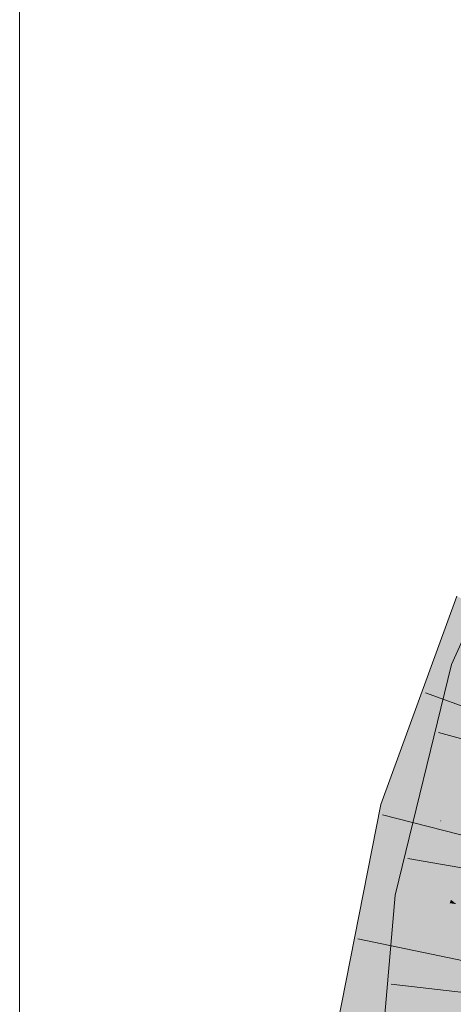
# Model space of a CAD drawing. Extents: x -620 to 300, y 62 to 1107.
# Tile 176 of 256: x 175.68 to 176.557, y 804.155 to 806.144. Entities that reach past the tile are written whole.
import ezdxf

# ---------------------------------------------------------------- set-up
doc = ezdxf.new("R2010")
doc.units = 0
doc.layers.get('0').update_dxf_attribs({"lineweight": 35})
doc.layers.add('E_Detail_Linie_Text_Bem', color=7, linetype='Continuous', lineweight=13)
doc.layers.add('E_Leerrohr 32-A06G9G128I', color=7, linetype='Continuous', lineweight=9, true_color=0x00b300)
doc.layers.add('E_Leerrohr 32-Shading', color=7, linetype='Continuous', lineweight=9, true_color=0x00b300)

# ---------------------------------------------------------------- blocks, each defined once
blk = doc.blocks.new('Shading-A06G9FMN8I', base_point=(255.3952, 758.4784))
at = {"layer": 'E_Leerrohr 32-Shading', "color": 83, "true_color": 0x7fbd7f}
for points in [[(176.6368, 805.0297), (176.5532, 804.8414), (176.5645, 804.8375)], [(176.5638, 804.9794), (176.5409, 804.9169), (176.4452, 804.5494), (176.4359, 804.5519)], [(176.5638, 804.9794), (176.4452, 804.5494), (176.597, 804.9641)], [(176.4835, 804.7173), (176.5409, 804.9169), (176.469, 804.7204)], [(176.5238, 804.5685), (176.5532, 804.8414), (176.4477, 804.3744), (176.4724, 804.5118)], [(176.5532, 804.8414), (176.5238, 804.5685), (176.5645, 804.8375)], [(176.5238, 804.5685), (176.5879, 804.8297), (176.5645, 804.8375)], [(176.4359, 804.5519), (176.4835, 804.7173), (176.4098, 804.5587), (176.469, 804.7204)], [(176.5238, 804.5685), (176.4477, 804.3744), (176.4753, 804.3704)], [(176.4263, 804.4539), (176.4098, 804.5587), (176.3046, 803.843), (176.3665, 804.3394)], [(176.4098, 804.5587), (176.4263, 804.4539), (176.4359, 804.5519)], [(176.4263, 804.4539), (176.4452, 804.5494), (176.4359, 804.5519)], [(176.4724, 804.5118), (176.439, 804.3756), (176.4477, 804.3744)], [(176.4901, 803.8192), (176.6398, 804.4623), (176.563, 804.2357), (176.5719, 804.2718)], [(176.4263, 804.4539), (176.3046, 803.843), (176.3055, 803.8429)], [(176.4462, 804.0403), (176.4489, 804.0668), (176.4086, 804.0256), (176.439, 804.3756)], [(176.439, 804.3756), (176.4489, 804.0668), (176.4477, 804.3744)], [(176.4489, 804.0668), (176.4753, 804.3704), (176.4477, 804.3744)], [(176.3665, 804.3394), (176.2692, 803.8475), (176.3046, 803.843)], [(176.4901, 803.8192), (176.563, 804.2357), (176.4809, 803.8204)], [(176.4901, 803.8192), (176.5672, 804.0685), (176.5867, 804.2341), (176.5998, 804.233)]]:
    blk.add_solid(points, dxfattribs=at)
at = {"layer": 'E_Leerrohr 32-Shading', "color": 83, "true_color": 0x7fd57f}
for points in [[(176.597, 804.9641), (176.4452, 804.5494), (176.6229, 804.9521), (176.5291, 804.5277)], [(176.5291, 804.5277), (176.5308, 804.5273), (176.6229, 804.9521), (176.6773, 804.927)], [(176.5323, 804.5269), (176.6773, 804.927), (176.5308, 804.5273)], [(176.5323, 804.5269), (176.6027, 804.6403), (176.6773, 804.927), (176.6847, 804.9093)], [(176.6716, 804.8015), (176.5879, 804.8297), (176.5566, 804.5517), (176.5238, 804.5685)], [(176.5594, 804.5198), (176.573, 804.5432), (176.5323, 804.5269), (176.6026, 804.6403)], [(176.5565, 804.5517), (176.5238, 804.5685), (176.4869, 804.4179)], [(176.5291, 804.5277), (176.4452, 804.5494), (176.5011, 804.418), (176.4263, 804.4539)], [(176.4869, 804.4179), (176.5918, 804.5336), (176.5565, 804.5517)], [(176.4869, 804.4179), (176.5517, 804.3665), (176.5918, 804.5336), (176.5754, 804.4344)], [(176.5308, 804.5273), (176.5291, 804.5277), (176.5085, 804.4145), (176.5011, 804.418)], [(176.5594, 804.5198), (176.5323, 804.5269), (176.5085, 804.4145), (176.53, 804.5234)], [(176.5323, 804.5269), (176.5308, 804.5273), (176.53, 804.5234)], [(176.4872, 804.0542), (176.568, 804.2607), (176.4996, 804.1416), (176.6163, 804.5051)], [(176.5158, 804.2562), (176.4996, 804.1416), (176.6163, 804.505), (176.6163, 804.5051)], [(176.5507, 804.5018), (176.5085, 804.4145), (176.5423, 804.4429)], [(176.6163, 804.505), (176.5502, 804.4495), (176.5158, 804.2562), (176.5309, 804.3622)], [(176.5654, 804.5182), (176.5594, 804.5198), (176.5423, 804.4429), (176.5507, 804.5018)], [(176.5654, 804.5182), (176.5423, 804.4429), (176.5502, 804.4495)], [(176.6163, 804.5051), (176.5654, 804.5182), (176.5502, 804.4495)], [(176.4263, 804.4539), (176.3055, 803.8429), (176.5085, 804.4145), (176.3932, 803.8317)], [(176.4831, 804.2864), (176.4535, 803.9982), (176.5423, 804.4429), (176.4996, 804.1416)], [(176.4831, 804.2864), (176.5423, 804.4429), (176.5085, 804.4145)], [(176.5502, 804.4495), (176.5423, 804.4429), (176.5309, 804.3622)], [(176.5517, 804.3665), (176.5627, 804.3577), (176.5754, 804.4344)], [(176.4753, 804.3704), (176.5493, 804.3596), (176.4869, 804.4179), (176.5517, 804.3665)], [(176.4753, 804.3704), (176.4489, 804.0668), (176.5627, 804.3577), (176.535, 804.0385)], [(176.5493, 804.3596), (176.5627, 804.3577), (176.5517, 804.3665)], [(176.6502, 804.345), (176.535, 804.0385), (176.517, 803.5862), (176.4957, 803.5867)], [(176.6502, 804.345), (176.517, 803.5862), (176.6176, 803.9705)], [(176.5627, 804.3577), (176.535, 804.0385), (176.6368, 804.347)], [(176.535, 804.0385), (176.6502, 804.345), (176.6368, 804.347)], [(176.3997, 803.8308), (176.4535, 803.9982), (176.3932, 803.8317), (176.4831, 804.2864)], [(176.4404, 803.8256), (176.4809, 803.8204), (176.4489, 803.9296), (176.563, 804.2357)], [(176.4489, 803.9296), (176.563, 804.2357), (176.4517, 803.9637), (176.5584, 804.2361)]]:
    blk.add_solid(points, dxfattribs=at)
blk = doc.blocks.new('Referenz-A06G9G138I')
at = {"layer": 'E_Detail_Linie_Text_Bem', "linetype": 'Continuous', "ltscale": 0.13}
blk.add_line((175.6798, 798.2348), (175.6798, 807.4149), dxfattribs=at)
at = {"layer": 'E_Leerrohr 32-A06G9G128I', "linetype": 'Continuous', "ltscale": 0.13}
for p, q in [((176.5532, 804.8413), (176.732, 805.2438)), ((176.4098, 804.5586), (176.5638, 804.9794)), ((176.439, 804.3756), (176.5532, 804.8413)), ((176.7207, 804.7039), (176.5, 804.7847)), ((176.7532, 804.6411), (176.5269, 804.7043)), ((176.2692, 803.8475), (176.4098, 804.5586)), ((176.641, 804.4796), (176.4133, 804.5379)), ((176.6962, 804.4096), (176.4647, 804.4501)), ((176.3707, 803.5896), (176.439, 804.3756)), ((176.5936, 804.2395), (176.3636, 804.2875)), ((176.6642, 804.169), (176.4308, 804.1963))]:
    blk.add_line(p, q, dxfattribs=at)

msp = doc.modelspace()

# ---------------------------------------------------------------- block references
at = {"color": 8, "lineweight": 25, "ltscale": 0.25, "true_color": 0x808080}
msp.add_blockref('Referenz-A06G9G138I', (0, 0), dxfattribs=at)
msp.add_blockref('Shading-A06G9FMN8I', (255.3952, 758.4784))

doc.saveas('drawing.dxf')
